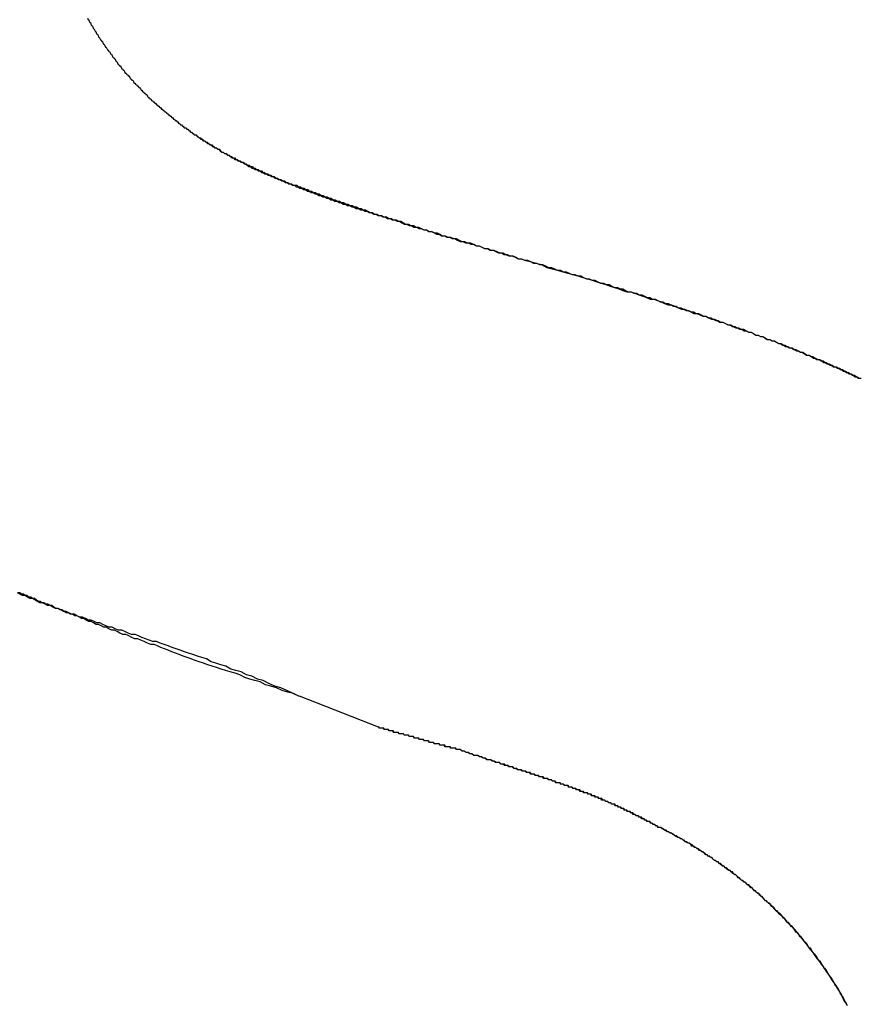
# Model space of a CAD drawing. Extents: x 744 to 2048, y 1140 to 2782.
# Tile 83 of 134: x 900.431 to 901.015, y 2447.199 to 2447.883. Entities that reach past the tile are written whole.
import ezdxf

# ---------------------------------------------------------------- set-up
doc = ezdxf.new("R2010")
doc.units = 0
doc.layers.add('KF_SONA_6_FRONT', color=7, linetype='CONTINUOUS')

# ---------------------------------------------------------------- blocks, each defined once
blk = doc.blocks.new('KF_SONA_6_FRONT')
at = {"layer": 'KF_SONA_6_FRONT'}
blk.add_line((3.265445, -179.196407), (3.210515, -179.174779), dxfattribs=at)
blk.add_line((3.265445, -179.196407), (3.210515, -179.174779), dxfattribs=at)
for points in [[(3.06346, -178.704, 0), (3.06384, -178.705, 0), (3.06423, -178.705, 0), (3.06462, -178.706, 0), (3.06501, -178.707, 0), (3.0654, -178.707, 0), (3.0658, -178.708, 0), (3.06619, -178.709, 0), (3.06659, -178.709, 0), (3.06699, -178.71, 0), (3.06739, -178.711, 0), (3.0678, -178.711, 0), (3.06821, -178.712, 0), (3.06862, -178.713, 0), (3.06903, -178.713, 0), (3.06944, -178.714, 0), (3.06986, -178.715, 0), (3.07027, -178.715, 0), (3.07069, -178.716, 0), (3.07111, -178.717, 0), (3.07154, -178.717, 0), (3.07196, -178.718, 0), (3.07239, -178.719, 0), (3.07282, -178.719, 0), (3.07325, -178.72, 0), (3.07369, -178.72, 0), (3.07412, -178.721, 0), (3.07456, -178.722, 0), (3.075, -178.722, 0), (3.07544, -178.723, 0), (3.07589, -178.724, 0), (3.07633, -178.724, 0), (3.07678, -178.725, 0), (3.07723, -178.726, 0), (3.07768, -178.726, 0), (3.07814, -178.727, 0), (3.07859, -178.727, 0), (3.07905, -178.728, 0), (3.07951, -178.729, 0), (3.07997, -178.729, 0), (3.08044, -178.73, 0), (3.08091, -178.731, 0), (3.08137, -178.731, 0), (3.08184, -178.732, 0), (3.08232, -178.732, 0), (3.08279, -178.733, 0), (3.08327, -178.734, 0), (3.08375, -178.734, 0), (3.08423, -178.735, 0), (3.08471, -178.736, 0), (3.08519, -178.736, 0), (3.08568, -178.737, 0), (3.08617, -178.737, 0), (3.08666, -178.738, 0), (3.08715, -178.739, 0), (3.08765, -178.739, 0), (3.08814, -178.74, 0), (3.08864, -178.74, 0), (3.08914, -178.741, 0), (3.08964, -178.742, 0), (3.09015, -178.742, 0), (3.09065, -178.743, 0), (3.09116, -178.743, 0), (3.09167, -178.744, 0), (3.09219, -178.744, 0), (3.0927, -178.745, 0), (3.09322, -178.746, 0), (3.09373, -178.746, 0), (3.09425, -178.747, 0), (3.09478, -178.747, 0), (3.0953, -178.748, 0), (3.09583, -178.749, 0), (3.09635, -178.749, 0), (3.09688, -178.75, 0), (3.09741, -178.75, 0), (3.09795, -178.751, 0), (3.09848, -178.751, 0), (3.09902, -178.752, 0), (3.09955, -178.752, 0), (3.10009, -178.753, 0), (3.10064, -178.754, 0), (3.10118, -178.754, 0), (3.10172, -178.755, 0), (3.10227, -178.755, 0), (3.10282, -178.756, 0), (3.10337, -178.756, 0), (3.10392, -178.757, 0), (3.10447, -178.757, 0), (3.10503, -178.758, 0), (3.10559, -178.759, 0), (3.10615, -178.759, 0), (3.10671, -178.76, 0), (3.10727, -178.76, 0), (3.10783, -178.761, 0), (3.1084, -178.761, 0), (3.10897, -178.762, 0), (3.10954, -178.762, 0), (3.11011, -178.763, 0), (3.11068, -178.763, 0), (3.11125, -178.764, 0), (3.11183, -178.764, 0), (3.11241, -178.765, 0), (3.11299, -178.765, 0), (3.11357, -178.766, 0), (3.11415, -178.766, 0), (3.11473, -178.767, 0), (3.11532, -178.767, 0), (3.11591, -178.768, 0), (3.1165, -178.768, 0), (3.11709, -178.769, 0), (3.11768, -178.769, 0), (3.11827, -178.77, 0), (3.11887, -178.77, 0), (3.11947, -178.771, 0), (3.12007, -178.771, 0), (3.12067, -178.772, 0), (3.12127, -178.772, 0), (3.12187, -178.773, 0), (3.12248, -178.773, 0), (3.12309, -178.774, 0), (3.12369, -178.774, 0), (3.12431, -178.775, 0), (3.12492, -178.775, 0), (3.12553, -178.776, 0), (3.12615, -178.776, 0), (3.12676, -178.777, 0), (3.12738, -178.777, 0), (3.128, -178.778, 0), (3.12862, -178.778, 0), (3.12925, -178.779, 0), (3.12987, -178.779, 0), (3.1305, -178.78, 0), (3.13113, -178.78, 0), (3.13176, -178.78, 0), (3.13239, -178.781, 0), (3.13302, -178.781, 0), (3.13365, -178.782, 0), (3.13429, -178.782, 0), (3.13493, -178.783, 0), (3.13557, -178.783, 0), (3.13621, -178.784, 0), (3.13685, -178.784, 0), (3.13749, -178.785, 0), (3.13814, -178.785, 0), (3.13878, -178.785, 0), (3.13943, -178.786, 0), (3.14008, -178.786, 0)], [(3.06346, -178.704, 0), (3.06384, -178.705, 0), (3.06423, -178.705, 0), (3.06462, -178.706, 0), (3.06501, -178.707, 0), (3.0654, -178.707, 0), (3.06579, -178.708, 0), (3.06619, -178.709, 0), (3.06659, -178.709, 0), (3.06699, -178.71, 0), (3.06739, -178.711, 0), (3.0678, -178.711, 0), (3.06821, -178.712, 0), (3.06862, -178.713, 0), (3.06903, -178.713, 0), (3.06944, -178.714, 0), (3.06986, -178.715, 0), (3.07027, -178.715, 0), (3.07069, -178.716, 0), (3.07111, -178.717, 0), (3.07154, -178.717, 0), (3.07196, -178.718, 0), (3.07239, -178.719, 0), (3.07282, -178.719, 0), (3.07325, -178.72, 0), (3.07369, -178.72, 0), (3.07412, -178.721, 0), (3.07456, -178.722, 0), (3.075, -178.722, 0), (3.07544, -178.723, 0), (3.07589, -178.724, 0), (3.07633, -178.724, 0), (3.07678, -178.725, 0), (3.07723, -178.726, 0), (3.07768, -178.726, 0), (3.07814, -178.727, 0), (3.07859, -178.727, 0), (3.07905, -178.728, 0), (3.07951, -178.729, 0), (3.07997, -178.729, 0), (3.08044, -178.73, 0), (3.0809, -178.731, 0), (3.08137, -178.731, 0), (3.08184, -178.732, 0), (3.08232, -178.732, 0), (3.08279, -178.733, 0), (3.08327, -178.734, 0), (3.08375, -178.734, 0), (3.08423, -178.735, 0), (3.08471, -178.736, 0), (3.08519, -178.736, 0), (3.08568, -178.737, 0), (3.08617, -178.737, 0), (3.08666, -178.738, 0), (3.08715, -178.739, 0), (3.08765, -178.739, 0), (3.08814, -178.74, 0), (3.08864, -178.74, 0), (3.08914, -178.741, 0), (3.08964, -178.742, 0), (3.09015, -178.742, 0), (3.09065, -178.743, 0), (3.09116, -178.743, 0), (3.09167, -178.744, 0), (3.09219, -178.744, 0), (3.0927, -178.745, 0), (3.09322, -178.746, 0), (3.09373, -178.746, 0), (3.09425, -178.747, 0), (3.09478, -178.747, 0), (3.0953, -178.748, 0), (3.09583, -178.749, 0), (3.09635, -178.749, 0), (3.09688, -178.75, 0), (3.09741, -178.75, 0), (3.09795, -178.751, 0), (3.09848, -178.751, 0), (3.09902, -178.752, 0), (3.09955, -178.752, 0), (3.10009, -178.753, 0), (3.10064, -178.754, 0), (3.10118, -178.754, 0), (3.10172, -178.755, 0), (3.10227, -178.755, 0), (3.10282, -178.756, 0), (3.10337, -178.756, 0), (3.10392, -178.757, 0), (3.10447, -178.757, 0), (3.10503, -178.758, 0), (3.10559, -178.759, 0), (3.10615, -178.759, 0), (3.10671, -178.76, 0), (3.10727, -178.76, 0), (3.10783, -178.761, 0), (3.1084, -178.761, 0), (3.10897, -178.762, 0), (3.10954, -178.762, 0), (3.11011, -178.763, 0), (3.11068, -178.763, 0), (3.11125, -178.764, 0), (3.11183, -178.764, 0), (3.11241, -178.765, 0), (3.11299, -178.765, 0), (3.11357, -178.766, 0), (3.11415, -178.766, 0), (3.11473, -178.767, 0), (3.11532, -178.767, 0), (3.11591, -178.768, 0), (3.1165, -178.768, 0), (3.11709, -178.769, 0), (3.11768, -178.769, 0), (3.11827, -178.77, 0), (3.11887, -178.77, 0), (3.11947, -178.771, 0), (3.12007, -178.771, 0), (3.12067, -178.772, 0), (3.12127, -178.772, 0), (3.12187, -178.773, 0), (3.12248, -178.773, 0), (3.12309, -178.774, 0), (3.1237, -178.774, 0), (3.12431, -178.775, 0), (3.12492, -178.775, 0), (3.12553, -178.776, 0), (3.12615, -178.776, 0), (3.12676, -178.777, 0), (3.12738, -178.777, 0), (3.128, -178.778, 0), (3.12862, -178.778, 0), (3.12925, -178.779, 0), (3.12987, -178.779, 0), (3.1305, -178.78, 0), (3.13113, -178.78, 0), (3.13176, -178.78, 0), (3.13239, -178.781, 0), (3.13302, -178.781, 0), (3.13365, -178.782, 0), (3.13429, -178.782, 0), (3.13493, -178.783, 0), (3.13557, -178.783, 0), (3.13621, -178.784, 0), (3.13685, -178.784, 0), (3.13749, -178.785, 0), (3.13814, -178.785, 0), (3.13878, -178.785, 0), (3.13943, -178.786, 0), (3.14008, -178.786, 0)], [(3.14008, -178.786, 0), (3.14098, -178.787, 0), (3.14188, -178.787, 0), (3.14278, -178.788, 0), (3.14368, -178.789, 0), (3.14459, -178.789, 0), (3.1455, -178.79, 0), (3.14641, -178.79, 0), (3.14732, -178.791, 0), (3.14824, -178.792, 0), (3.14916, -178.792, 0), (3.15008, -178.793, 0), (3.15101, -178.793, 0), (3.15194, -178.794, 0), (3.15287, -178.794, 0), (3.15381, -178.795, 0), (3.15475, -178.795, 0), (3.15569, -178.796, 0), (3.15664, -178.797, 0), (3.15759, -178.797, 0), (3.15854, -178.798, 0), (3.1595, -178.798, 0), (3.16047, -178.799, 0), (3.16144, -178.799, 0), (3.16241, -178.8, 0), (3.16339, -178.8, 0), (3.16437, -178.801, 0), (3.16536, -178.801, 0), (3.16635, -178.802, 0), (3.16734, -178.802, 0), (3.16835, -178.803, 0), (3.16935, -178.803, 0), (3.17037, -178.804, 0), (3.17138, -178.804, 0), (3.17241, -178.805, 0), (3.17344, -178.805, 0), (3.17447, -178.806, 0), (3.17551, -178.806, 0), (3.17656, -178.807, 0), (3.17761, -178.807, 0), (3.17867, -178.808, 0), (3.17974, -178.808, 0), (3.18081, -178.809, 0), (3.18189, -178.809, 0), (3.18297, -178.81, 0), (3.18406, -178.81, 0), (3.18516, -178.811, 0), (3.18627, -178.811, 0), (3.18738, -178.812, 0), (3.1885, -178.812, 0), (3.18962, -178.813, 0), (3.19075, -178.813, 0), (3.19189, -178.814, 0), (3.19304, -178.814, 0), (3.19419, -178.815, 0), (3.19536, -178.815, 0), (3.19652, -178.816, 0), (3.1977, -178.816, 0), (3.19888, -178.817, 0), (3.20008, -178.817, 0), (3.20128, -178.818, 0), (3.20248, -178.818, 0), (3.2037, -178.819, 0), (3.20492, -178.819, 0), (3.20615, -178.82, 0), (3.20739, -178.82, 0), (3.20864, -178.82, 0), (3.2099, -178.821, 0), (3.21116, -178.821, 0), (3.21243, -178.822, 0), (3.21372, -178.822, 0), (3.21501, -178.823, 0), (3.2163, -178.823, 0), (3.21761, -178.824, 0), (3.21893, -178.824, 0), (3.22025, -178.825, 0), (3.22158, -178.825, 0), (3.22293, -178.826, 0), (3.22428, -178.826, 0), (3.22564, -178.827, 0), (3.22701, -178.827, 0), (3.22838, -178.828, 0), (3.22977, -178.828, 0), (3.23117, -178.829, 0), (3.23257, -178.829, 0), (3.23399, -178.83, 0), (3.23541, -178.83, 0), (3.23685, -178.831, 0), (3.23829, -178.831, 0), (3.23974, -178.832, 0), (3.24121, -178.832, 0), (3.24268, -178.833, 0), (3.24416, -178.833, 0), (3.24565, -178.834, 0), (3.24715, -178.834, 0), (3.24866, -178.835, 0), (3.25018, -178.835, 0), (3.25171, -178.836, 0), (3.25325, -178.836, 0), (3.2548, -178.837, 0), (3.25636, -178.837, 0), (3.25793, -178.838, 0), (3.25951, -178.839, 0), (3.2611, -178.839, 0), (3.2627, -178.84, 0), (3.26431, -178.84, 0), (3.26593, -178.841, 0), (3.26756, -178.841, 0), (3.2692, -178.842, 0), (3.27085, -178.842, 0), (3.27252, -178.843, 0), (3.27419, -178.843, 0), (3.27587, -178.844, 0), (3.27756, -178.844, 0), (3.27926, -178.845, 0), (3.28097, -178.845, 0), (3.2827, -178.846, 0), (3.28443, -178.847, 0), (3.28617, -178.847, 0), (3.28793, -178.848, 0), (3.28969, -178.848, 0), (3.29147, -178.849, 0), (3.29325, -178.849, 0), (3.29505, -178.85, 0), (3.29685, -178.851, 0), (3.29867, -178.851, 0), (3.3005, -178.852, 0), (3.30234, -178.852, 0), (3.30418, -178.853, 0), (3.30604, -178.853, 0), (3.30791, -178.854, 0), (3.30979, -178.855, 0), (3.31168, -178.855, 0), (3.31358, -178.856, 0), (3.31549, -178.856, 0), (3.31742, -178.857, 0), (3.31935, -178.857, 0), (3.32129, -178.858, 0), (3.32324, -178.859, 0), (3.32521, -178.859, 0), (3.32718, -178.86, 0), (3.32917, -178.86, 0), (3.33116, -178.861, 0), (3.33317, -178.862, 0), (3.33519, -178.862, 0), (3.33721, -178.863, 0), (3.33925, -178.864, 0), (3.3413, -178.864, 0), (3.34336, -178.865, 0), (3.34543, -178.865, 0), (3.34751, -178.866, 0), (3.3496, -178.867, 0), (3.3517, -178.867, 0), (3.35381, -178.868, 0), (3.35593, -178.869, 0), (3.35806, -178.869, 0), (3.3602, -178.87, 0), (3.36236, -178.871, 0), (3.36452, -178.871, 0), (3.36669, -178.872, 0)], [(3.14008, -178.786, 0), (3.14103, -178.787, 0), (3.14198, -178.788, 0), (3.14293, -178.788, 0), (3.14388, -178.789, 0), (3.14484, -178.789, 0), (3.14579, -178.79, 0), (3.14676, -178.791, 0), (3.14772, -178.791, 0), (3.14869, -178.792, 0), (3.14966, -178.792, 0), (3.15064, -178.793, 0), (3.15162, -178.794, 0), (3.1526, -178.794, 0), (3.15358, -178.795, 0), (3.15457, -178.795, 0), (3.15557, -178.796, 0), (3.15657, -178.797, 0), (3.15757, -178.797, 0), (3.15857, -178.798, 0), (3.15958, -178.798, 0), (3.1606, -178.799, 0), (3.16162, -178.799, 0), (3.16264, -178.8, 0), (3.16367, -178.801, 0), (3.1647, -178.801, 0), (3.16574, -178.802, 0), (3.16679, -178.802, 0), (3.16783, -178.803, 0), (3.16889, -178.803, 0), (3.16995, -178.804, 0), (3.17101, -178.804, 0), (3.17208, -178.805, 0), (3.17315, -178.805, 0), (3.17423, -178.806, 0), (3.17532, -178.807, 0), (3.17641, -178.807, 0), (3.1775, -178.808, 0), (3.17861, -178.808, 0), (3.17972, -178.809, 0), (3.18083, -178.809, 0), (3.18195, -178.81, 0), (3.18308, -178.81, 0), (3.18421, -178.811, 0), (3.18535, -178.811, 0), (3.18649, -178.812, 0), (3.18764, -178.812, 0), (3.1888, -178.813, 0), (3.18996, -178.813, 0), (3.19113, -178.814, 0), (3.19231, -178.814, 0), (3.1935, -178.815, 0), (3.19469, -178.815, 0), (3.19588, -178.816, 0), (3.19709, -178.816, 0), (3.1983, -178.817, 0), (3.19952, -178.817, 0), (3.20074, -178.818, 0), (3.20197, -178.818, 0), (3.20321, -178.819, 0), (3.20446, -178.819, 0), (3.20571, -178.82, 0), (3.20697, -178.82, 0), (3.20824, -178.821, 0), (3.20951, -178.821, 0), (3.21079, -178.822, 0), (3.21208, -178.822, 0), (3.21338, -178.823, 0), (3.21468, -178.823, 0), (3.216, -178.824, 0), (3.21732, -178.824, 0), (3.21864, -178.825, 0), (3.21998, -178.825, 0), (3.22132, -178.826, 0), (3.22267, -178.826, 0), (3.22403, -178.827, 0), (3.22539, -178.827, 0), (3.22677, -178.828, 0), (3.22815, -178.828, 0), (3.22954, -178.829, 0), (3.23093, -178.829, 0), (3.23234, -178.83, 0), (3.23375, -178.83, 0), (3.23517, -178.831, 0), (3.2366, -178.831, 0), (3.23804, -178.832, 0), (3.23948, -178.832, 0), (3.24093, -178.833, 0), (3.24239, -178.833, 0), (3.24386, -178.834, 0), (3.24534, -178.834, 0), (3.24683, -178.835, 0), (3.24832, -178.835, 0), (3.24982, -178.836, 0), (3.25133, -178.836, 0), (3.25285, -178.837, 0), (3.25437, -178.837, 0), (3.25591, -178.838, 0), (3.25745, -178.838, 0), (3.259, -178.839, 0), (3.26056, -178.839, 0), (3.26213, -178.84, 0), (3.2637, -178.84, 0), (3.26528, -178.841, 0), (3.26687, -178.841, 0), (3.26847, -178.842, 0), (3.27008, -178.842, 0), (3.2717, -178.843, 0), (3.27332, -178.843, 0), (3.27496, -178.844, 0), (3.2766, -178.844, 0), (3.27825, -178.845, 0), (3.2799, -178.845, 0), (3.28157, -178.846, 0), (3.28324, -178.847, 0), (3.28492, -178.847, 0), (3.28661, -178.848, 0), (3.28831, -178.848, 0), (3.29002, -178.849, 0), (3.29173, -178.849, 0), (3.29346, -178.85, 0), (3.29519, -178.85, 0), (3.29693, -178.851, 0), (3.29867, -178.851, 0), (3.30043, -178.852, 0), (3.30219, -178.852, 0), (3.30396, -178.853, 0), (3.30574, -178.854, 0), (3.30753, -178.854, 0), (3.30932, -178.855, 0), (3.31112, -178.855, 0), (3.31293, -178.856, 0), (3.31475, -178.856, 0), (3.31658, -178.857, 0), (3.31841, -178.857, 0), (3.32026, -178.858, 0), (3.32211, -178.859, 0), (3.32396, -178.859, 0), (3.32583, -178.86, 0), (3.3277, -178.86, 0), (3.32958, -178.861, 0), (3.33147, -178.861, 0), (3.33336, -178.862, 0), (3.33527, -178.862, 0), (3.33718, -178.863, 0), (3.33909, -178.864, 0), (3.34102, -178.864, 0), (3.34295, -178.865, 0), (3.34489, -178.865, 0), (3.34684, -178.866, 0), (3.34879, -178.867, 0), (3.35075, -178.867, 0), (3.35272, -178.868, 0), (3.3547, -178.868, 0), (3.35668, -178.869, 0), (3.35867, -178.869, 0), (3.36066, -178.87, 0), (3.36267, -178.871, 0), (3.36468, -178.871, 0), (3.36669, -178.872, 0)], [(3.36669, -178.872, 0), (3.36881, -178.872, 0), (3.37092, -178.873, 0), (3.37302, -178.874, 0), (3.37512, -178.874, 0), (3.37721, -178.875, 0), (3.37929, -178.875, 0), (3.38137, -178.876, 0), (3.38344, -178.877, 0), (3.38551, -178.877, 0), (3.38756, -178.878, 0), (3.38961, -178.879, 0), (3.39166, -178.879, 0), (3.3937, -178.88, 0), (3.39573, -178.88, 0), (3.39775, -178.881, 0), (3.39977, -178.882, 0), (3.40179, -178.882, 0), (3.40379, -178.883, 0), (3.40579, -178.883, 0), (3.40778, -178.884, 0), (3.40977, -178.885, 0), (3.41175, -178.885, 0), (3.41372, -178.886, 0), (3.41569, -178.886, 0), (3.41765, -178.887, 0), (3.41961, -178.888, 0), (3.42155, -178.888, 0), (3.4235, -178.889, 0), (3.42543, -178.889, 0), (3.42736, -178.89, 0), (3.42928, -178.891, 0), (3.4312, -178.891, 0), (3.43311, -178.892, 0), (3.43502, -178.892, 0), (3.43691, -178.893, 0), (3.43881, -178.894, 0), (3.44069, -178.894, 0), (3.44257, -178.895, 0), (3.44444, -178.895, 0), (3.44631, -178.896, 0), (3.44817, -178.896, 0), (3.45003, -178.897, 0), (3.45188, -178.898, 0), (3.45372, -178.898, 0), (3.45555, -178.899, 0), (3.45739, -178.899, 0), (3.45921, -178.9, 0), (3.46103, -178.901, 0), (3.46284, -178.901, 0), (3.46465, -178.902, 0), (3.46645, -178.902, 0), (3.46824, -178.903, 0), (3.47003, -178.904, 0), (3.47181, -178.904, 0), (3.47359, -178.905, 0), (3.47536, -178.905, 0), (3.47712, -178.906, 0), (3.47888, -178.907, 0), (3.48063, -178.907, 0), (3.48238, -178.908, 0), (3.48412, -178.908, 0), (3.48585, -178.909, 0), (3.48758, -178.909, 0), (3.4893, -178.91, 0), (3.49102, -178.911, 0), (3.49273, -178.911, 0), (3.49444, -178.912, 0), (3.49614, -178.912, 0), (3.49783, -178.913, 0), (3.49952, -178.914, 0), (3.5012, -178.914, 0), (3.50288, -178.915, 0), (3.50455, -178.915, 0), (3.50622, -178.916, 0), (3.50788, -178.917, 0), (3.50953, -178.917, 0), (3.51118, -178.918, 0), (3.51282, -178.918, 0), (3.51446, -178.919, 0), (3.51609, -178.92, 0), (3.51772, -178.92, 0), (3.51934, -178.921, 0), (3.52095, -178.921, 0), (3.52256, -178.922, 0), (3.52416, -178.922, 0), (3.52576, -178.923, 0), (3.52736, -178.924, 0), (3.52894, -178.924, 0), (3.53053, -178.925, 0), (3.5321, -178.925, 0), (3.53367, -178.926, 0), (3.53524, -178.927, 0), (3.5368, -178.927, 0), (3.53835, -178.928, 0), (3.5399, -178.928, 0), (3.54145, -178.929, 0), (3.54299, -178.93, 0), (3.54452, -178.93, 0), (3.54605, -178.931, 0), (3.54757, -178.931, 0), (3.54909, -178.932, 0), (3.5506, -178.933, 0), (3.55211, -178.933, 0), (3.55361, -178.934, 0), (3.5551, -178.934, 0), (3.5566, -178.935, 0), (3.55808, -178.936, 0), (3.55956, -178.936, 0), (3.56104, -178.937, 0), (3.56251, -178.938, 0), (3.56398, -178.938, 0), (3.56544, -178.939, 0), (3.56689, -178.939, 0), (3.56834, -178.94, 0), (3.56979, -178.941, 0), (3.57123, -178.941, 0), (3.57267, -178.942, 0), (3.5741, -178.942, 0), (3.57552, -178.943, 0), (3.57694, -178.944, 0), (3.57836, -178.944, 0), (3.57977, -178.945, 0), (3.58118, -178.946, 0), (3.58258, -178.946, 0), (3.58397, -178.947, 0), (3.58537, -178.947, 0), (3.58675, -178.948, 0), (3.58813, -178.949, 0), (3.58951, -178.949, 0), (3.59088, -178.95, 0), (3.59225, -178.951, 0), (3.59362, -178.951, 0), (3.59497, -178.952, 0), (3.59633, -178.953, 0), (3.59768, -178.953, 0), (3.59902, -178.954, 0), (3.60036, -178.954, 0)], [(3.36669, -178.872, 0), (3.3707, -178.873, 0), (3.37464, -178.874, 0), (3.37851, -178.875, 0), (3.38231, -178.877, 0), (3.38605, -178.878, 0), (3.38972, -178.879, 0), (3.39333, -178.88, 0), (3.39687, -178.881, 0), (3.40036, -178.882, 0), (3.40379, -178.883, 0), (3.40715, -178.884, 0), (3.41046, -178.885, 0), (3.41372, -178.886, 0), (3.41692, -178.887, 0), (3.42006, -178.888, 0), (3.42316, -178.889, 0), (3.4262, -178.89, 0), (3.42919, -178.891, 0), (3.43213, -178.892, 0), (3.43503, -178.893, 0), (3.43788, -178.894, 0), (3.44068, -178.894, 0), (3.44343, -178.895, 0), (3.44615, -178.896, 0), (3.44882, -178.897, 0), (3.45144, -178.898, 0), (3.45403, -178.899, 0), (3.45658, -178.899, 0), (3.45909, -178.9, 0), (3.46156, -178.901, 0), (3.46399, -178.902, 0), (3.46639, -178.903, 0), (3.46875, -178.903, 0), (3.47108, -178.904, 0), (3.47337, -178.905, 0), (3.47563, -178.906, 0), (3.47786, -178.906, 0), (3.48006, -178.907, 0), (3.48223, -178.908, 0), (3.48437, -178.909, 0), (3.48648, -178.909, 0), (3.48857, -178.91, 0), (3.49063, -178.911, 0), (3.49266, -178.911, 0), (3.49467, -178.912, 0), (3.49665, -178.913, 0), (3.49861, -178.913, 0), (3.50054, -178.914, 0), (3.50246, -178.915, 0), (3.50435, -178.915, 0), (3.50622, -178.916, 0), (3.50807, -178.917, 0), (3.5099, -178.917, 0), (3.51172, -178.918, 0), (3.51351, -178.919, 0), (3.51529, -178.919, 0), (3.51705, -178.92, 0), (3.51879, -178.92, 0), (3.52052, -178.921, 0), (3.52224, -178.922, 0), (3.52393, -178.922, 0), (3.52562, -178.923, 0), (3.52729, -178.924, 0), (3.52895, -178.924, 0), (3.53059, -178.925, 0), (3.53223, -178.925, 0), (3.53385, -178.926, 0), (3.53546, -178.927, 0), (3.53706, -178.927, 0), (3.53865, -178.928, 0), (3.54023, -178.928, 0), (3.5418, -178.929, 0), (3.54336, -178.93, 0), (3.54491, -178.93, 0), (3.54646, -178.931, 0), (3.54799, -178.932, 0), (3.54952, -178.932, 0), (3.55104, -178.933, 0), (3.55256, -178.933, 0), (3.55407, -178.934, 0), (3.55557, -178.935, 0), (3.55707, -178.935, 0), (3.55856, -178.936, 0), (3.56004, -178.936, 0), (3.56153, -178.937, 0), (3.563, -178.938, 0), (3.56447, -178.938, 0), (3.56594, -178.939, 0), (3.5674, -178.94, 0), (3.56886, -178.94, 0), (3.57031, -178.941, 0), (3.57176, -178.941, 0), (3.57321, -178.942, 0), (3.57465, -178.943, 0), (3.57609, -178.943, 0), (3.57753, -178.944, 0), (3.57896, -178.945, 0), (3.58039, -178.945, 0), (3.58182, -178.946, 0), (3.58324, -178.946, 0), (3.58467, -178.947, 0), (3.58608, -178.948, 0), (3.5875, -178.948, 0), (3.58891, -178.949, 0), (3.59032, -178.95, 0), (3.59173, -178.95, 0), (3.59313, -178.951, 0), (3.59453, -178.952, 0), (3.59593, -178.952, 0), (3.59733, -178.953, 0), (3.59872, -178.954, 0), (3.60011, -178.954, 0)], [(3.21051, -179.175, 0), (3.20641, -179.173, 0), (3.20237, -179.172, 0), (3.19841, -179.171, 0), (3.19452, -179.169, 0), (3.1907, -179.168, 0), (3.18695, -179.167, 0), (3.18326, -179.165, 0), (3.17964, -179.164, 0), (3.17609, -179.163, 0), (3.1726, -179.162, 0), (3.16917, -179.16, 0), (3.1658, -179.159, 0), (3.16249, -179.158, 0), (3.15925, -179.157, 0), (3.15606, -179.156, 0), (3.15292, -179.155, 0), (3.14984, -179.154, 0), (3.14682, -179.153, 0), (3.14385, -179.152, 0), (3.14093, -179.151, 0), (3.13807, -179.15, 0), (3.13525, -179.149, 0), (3.13248, -179.148, 0), (3.12976, -179.147, 0), (3.12709, -179.146, 0), (3.12447, -179.145, 0), (3.12188, -179.144, 0), (3.11935, -179.143, 0), (3.11685, -179.142, 0), (3.1144, -179.141, 0), (3.11199, -179.14, 0), (3.10962, -179.139, 0), (3.10729, -179.139, 0), (3.105, -179.138, 0), (3.10274, -179.137, 0), (3.10052, -179.136, 0), (3.09834, -179.135, 0), (3.09619, -179.135, 0), (3.09408, -179.134, 0), (3.092, -179.133, 0), (3.08995, -179.132, 0), (3.08793, -179.132, 0), (3.08594, -179.131, 0), (3.08399, -179.13, 0), (3.08206, -179.129, 0), (3.08016, -179.129, 0), (3.07829, -179.128, 0), (3.07645, -179.127, 0), (3.07463, -179.127, 0), (3.07284, -179.126, 0), (3.07107, -179.125, 0), (3.06932, -179.125, 0), (3.0676, -179.124, 0), (3.0659, -179.123, 0), (3.06423, -179.123, 0), (3.06257, -179.122, 0), (3.06094, -179.121, 0), (3.05933, -179.121, 0), (3.05773, -179.12, 0), (3.05616, -179.119, 0), (3.0546, -179.119, 0), (3.05306, -179.118, 0), (3.05154, -179.118, 0), (3.05003, -179.117, 0), (3.04854, -179.117, 0), (3.04707, -179.116, 0), (3.04561, -179.115, 0), (3.04417, -179.115, 0), (3.04274, -179.114, 0), (3.04132, -179.114, 0), (3.03992, -179.113, 0), (3.03853, -179.112, 0), (3.03715, -179.112, 0), (3.03578, -179.111, 0), (3.03442, -179.111, 0), (3.03308, -179.11, 0), (3.03175, -179.11, 0), (3.03042, -179.109, 0), (3.02911, -179.109, 0), (3.0278, -179.108, 0), (3.02651, -179.107, 0), (3.02522, -179.107, 0), (3.02394, -179.106, 0), (3.02267, -179.106, 0), (3.02141, -179.105, 0), (3.02016, -179.105, 0), (3.01891, -179.104, 0), (3.01767, -179.104, 0), (3.01643, -179.103, 0), (3.01521, -179.103, 0)], [(3.21051, -179.175, 0), (3.20609, -179.173, 0), (3.20175, -179.171, 0), (3.19749, -179.169, 0), (3.19333, -179.168, 0), (3.18924, -179.166, 0), (3.18524, -179.164, 0), (3.18131, -179.163, 0), (3.17746, -179.161, 0), (3.17369, -179.16, 0), (3.16998, -179.158, 0), (3.16635, -179.157, 0), (3.16279, -179.156, 0), (3.1593, -179.154, 0), (3.15588, -179.153, 0), (3.15251, -179.152, 0), (3.14921, -179.151, 0), (3.14598, -179.149, 0), (3.1428, -179.148, 0), (3.13968, -179.147, 0), (3.13661, -179.146, 0), (3.1336, -179.145, 0), (3.13064, -179.144, 0), (3.12774, -179.143, 0), (3.12488, -179.142, 0), (3.12208, -179.141, 0), (3.11932, -179.14, 0), (3.1166, -179.139, 0), (3.11393, -179.138, 0), (3.1113, -179.137, 0), (3.10872, -179.137, 0), (3.10617, -179.136, 0), (3.10367, -179.135, 0), (3.1012, -179.134, 0), (3.09877, -179.133, 0), (3.09637, -179.132, 0), (3.09401, -179.132, 0), (3.09168, -179.131, 0), (3.08938, -179.13, 0), (3.08711, -179.129, 0), (3.08487, -179.129, 0), (3.08266, -179.128, 0), (3.08048, -179.127, 0), (3.07832, -179.127, 0), (3.07619, -179.126, 0), (3.07408, -179.125, 0), (3.072, -179.124, 0), (3.06994, -179.124, 0), (3.0679, -179.123, 0), (3.06588, -179.122, 0), (3.06388, -179.122, 0), (3.0619, -179.121, 0), (3.05993, -179.12, 0), (3.05799, -179.12, 0), (3.05606, -179.119, 0), (3.05414, -179.118, 0), (3.05225, -179.118, 0), (3.05036, -179.117, 0), (3.04849, -179.116, 0), (3.04663, -179.116, 0), (3.04479, -179.115, 0), (3.04295, -179.114, 0), (3.04113, -179.114, 0), (3.03932, -179.113, 0), (3.03751, -179.112, 0), (3.03572, -179.112, 0), (3.03394, -179.111, 0), (3.03216, -179.11, 0), (3.0304, -179.11, 0), (3.02864, -179.109, 0), (3.02689, -179.108, 0), (3.02514, -179.107, 0), (3.0234, -179.107, 0), (3.02167, -179.106, 0), (3.01995, -179.105, 0), (3.01823, -179.105, 0), (3.01652, -179.104, 0), (3.01481, -179.103, 0)], [(3.32057, -179.212, 0), (3.32003, -179.212, 0), (3.3195, -179.212, 0), (3.31897, -179.211, 0), (3.31843, -179.211, 0), (3.31789, -179.211, 0), (3.31736, -179.211, 0), (3.31682, -179.211, 0), (3.31628, -179.211, 0), (3.31574, -179.211, 0), (3.3152, -179.21, 0), (3.31465, -179.21, 0), (3.31411, -179.21, 0), (3.31356, -179.21, 0), (3.31302, -179.21, 0), (3.31247, -179.21, 0), (3.31192, -179.21, 0), (3.31138, -179.209, 0), (3.31083, -179.209, 0), (3.31028, -179.209, 0), (3.30972, -179.209, 0), (3.30917, -179.209, 0), (3.30862, -179.209, 0), (3.30806, -179.209, 0), (3.30751, -179.208, 0), (3.30695, -179.208, 0), (3.30639, -179.208, 0), (3.30583, -179.208, 0), (3.30527, -179.208, 0), (3.30471, -179.208, 0), (3.30415, -179.208, 0), (3.30359, -179.207, 0), (3.30302, -179.207, 0), (3.30246, -179.207, 0), (3.30189, -179.207, 0), (3.30132, -179.207, 0), (3.30076, -179.207, 0), (3.30019, -179.206, 0), (3.29962, -179.206, 0), (3.29905, -179.206, 0), (3.29847, -179.206, 0), (3.2979, -179.206, 0), (3.29733, -179.206, 0), (3.29675, -179.205, 0), (3.29618, -179.205, 0), (3.2956, -179.205, 0), (3.29502, -179.205, 0), (3.29444, -179.205, 0), (3.29386, -179.205, 0), (3.29328, -179.204, 0), (3.2927, -179.204, 0), (3.29211, -179.204, 0), (3.29153, -179.204, 0), (3.29094, -179.204, 0), (3.29036, -179.204, 0), (3.28977, -179.203, 0), (3.28918, -179.203, 0), (3.28859, -179.203, 0), (3.288, -179.203, 0), (3.28741, -179.203, 0), (3.28682, -179.203, 0), (3.28623, -179.202, 0), (3.28563, -179.202, 0), (3.28504, -179.202, 0), (3.28444, -179.202, 0), (3.28384, -179.202, 0), (3.28324, -179.202, 0), (3.28264, -179.201, 0), (3.28204, -179.201, 0), (3.28144, -179.201, 0), (3.28084, -179.201, 0), (3.28024, -179.201, 0), (3.27963, -179.201, 0), (3.27903, -179.2, 0), (3.27842, -179.2, 0), (3.27781, -179.2, 0), (3.2772, -179.2, 0), (3.27659, -179.2, 0), (3.27598, -179.2, 0), (3.27537, -179.199, 0), (3.27476, -179.199, 0), (3.27414, -179.199, 0), (3.27353, -179.199, 0), (3.27291, -179.199, 0), (3.2723, -179.198, 0), (3.27168, -179.198, 0), (3.27106, -179.198, 0), (3.27044, -179.198, 0), (3.26982, -179.198, 0), (3.2692, -179.198, 0), (3.26857, -179.197, 0), (3.26795, -179.197, 0), (3.26733, -179.197, 0), (3.2667, -179.197, 0), (3.26607, -179.197, 0), (3.26544, -179.196, 0)], [(3.32057, -179.212, 0), (3.32001, -179.212, 0), (3.31945, -179.212, 0), (3.31889, -179.211, 0), (3.31833, -179.211, 0), (3.31777, -179.211, 0), (3.31721, -179.211, 0), (3.31665, -179.211, 0), (3.31609, -179.211, 0), (3.31553, -179.211, 0), (3.31497, -179.21, 0), (3.31441, -179.21, 0), (3.31384, -179.21, 0), (3.31328, -179.21, 0), (3.31272, -179.21, 0), (3.31215, -179.21, 0), (3.31159, -179.21, 0), (3.31102, -179.209, 0), (3.31045, -179.209, 0), (3.30989, -179.209, 0), (3.30932, -179.209, 0), (3.30875, -179.209, 0), (3.30819, -179.209, 0), (3.30762, -179.208, 0), (3.30705, -179.208, 0), (3.30648, -179.208, 0), (3.30591, -179.208, 0), (3.30534, -179.208, 0), (3.30477, -179.208, 0), (3.3042, -179.208, 0), (3.30363, -179.207, 0), (3.30305, -179.207, 0), (3.30248, -179.207, 0), (3.30191, -179.207, 0), (3.30134, -179.207, 0), (3.30076, -179.207, 0), (3.30019, -179.206, 0), (3.29961, -179.206, 0), (3.29904, -179.206, 0), (3.29846, -179.206, 0), (3.29788, -179.206, 0), (3.29731, -179.206, 0), (3.29673, -179.205, 0), (3.29615, -179.205, 0), (3.29557, -179.205, 0), (3.295, -179.205, 0), (3.29442, -179.205, 0), (3.29384, -179.205, 0), (3.29326, -179.204, 0), (3.29268, -179.204, 0), (3.29209, -179.204, 0), (3.29151, -179.204, 0), (3.29093, -179.204, 0), (3.29035, -179.204, 0), (3.28976, -179.203, 0), (3.28918, -179.203, 0), (3.2886, -179.203, 0), (3.28801, -179.203, 0), (3.28743, -179.203, 0), (3.28684, -179.203, 0), (3.28626, -179.202, 0), (3.28567, -179.202, 0), (3.28508, -179.202, 0), (3.2845, -179.202, 0), (3.28391, -179.202, 0), (3.28332, -179.202, 0), (3.28273, -179.201, 0), (3.28214, -179.201, 0), (3.28155, -179.201, 0), (3.28096, -179.201, 0), (3.28037, -179.201, 0), (3.27978, -179.201, 0), (3.27919, -179.2, 0), (3.27859, -179.2, 0), (3.278, -179.2, 0), (3.27741, -179.2, 0), (3.27682, -179.2, 0), (3.27622, -179.2, 0), (3.27563, -179.199, 0), (3.27503, -179.199, 0), (3.27444, -179.199, 0), (3.27384, -179.199, 0), (3.27324, -179.199, 0), (3.27265, -179.199, 0), (3.27205, -179.198, 0), (3.27145, -179.198, 0), (3.27085, -179.198, 0), (3.27025, -179.198, 0), (3.26965, -179.198, 0), (3.26905, -179.197, 0), (3.26845, -179.197, 0), (3.26785, -179.197, 0), (3.26725, -179.197, 0), (3.26665, -179.197, 0), (3.26605, -179.197, 0), (3.26544, -179.196, 0)], [(3.46143, -179.266, 0), (3.46053, -179.266, 0), (3.45964, -179.266, 0), (3.45875, -179.265, 0), (3.45788, -179.265, 0), (3.45701, -179.264, 0), (3.45615, -179.264, 0), (3.45531, -179.263, 0), (3.45446, -179.263, 0), (3.45363, -179.262, 0), (3.45281, -179.262, 0), (3.45199, -179.262, 0), (3.45118, -179.261, 0), (3.45038, -179.261, 0), (3.44958, -179.26, 0), (3.44879, -179.26, 0), (3.44801, -179.259, 0), (3.44723, -179.259, 0), (3.44646, -179.259, 0), (3.4457, -179.258, 0), (3.44494, -179.258, 0), (3.44419, -179.258, 0), (3.44344, -179.257, 0), (3.4427, -179.257, 0), (3.44196, -179.256, 0), (3.44123, -179.256, 0), (3.4405, -179.256, 0), (3.43977, -179.255, 0), (3.43905, -179.255, 0), (3.43834, -179.255, 0), (3.43763, -179.254, 0), (3.43692, -179.254, 0), (3.43621, -179.254, 0), (3.43551, -179.253, 0), (3.43481, -179.253, 0), (3.43412, -179.253, 0), (3.43342, -179.252, 0), (3.43273, -179.252, 0), (3.43204, -179.252, 0), (3.43136, -179.251, 0), (3.43067, -179.251, 0), (3.42999, -179.251, 0), (3.42931, -179.25, 0), (3.42863, -179.25, 0), (3.42795, -179.25, 0), (3.42727, -179.25, 0), (3.42659, -179.249, 0), (3.42592, -179.249, 0), (3.42524, -179.249, 0), (3.42457, -179.248, 0), (3.42389, -179.248, 0), (3.42322, -179.248, 0), (3.42254, -179.247, 0), (3.42187, -179.247, 0), (3.42119, -179.247, 0), (3.42051, -179.247, 0), (3.41984, -179.246, 0), (3.41916, -179.246, 0), (3.41848, -179.246, 0), (3.4178, -179.245, 0), (3.41711, -179.245, 0), (3.41643, -179.245, 0), (3.41575, -179.245, 0), (3.41506, -179.244, 0), (3.41437, -179.244, 0), (3.41368, -179.244, 0), (3.41298, -179.243, 0), (3.41228, -179.243, 0), (3.41159, -179.243, 0), (3.41088, -179.243, 0), (3.41018, -179.242, 0), (3.40947, -179.242, 0), (3.40876, -179.242, 0), (3.40804, -179.242, 0), (3.40732, -179.241, 0), (3.4066, -179.241, 0), (3.40588, -179.241, 0), (3.40515, -179.24, 0), (3.40441, -179.24, 0), (3.40367, -179.24, 0), (3.40293, -179.24, 0), (3.40218, -179.239, 0), (3.40143, -179.239, 0), (3.40067, -179.239, 0), (3.39991, -179.238, 0), (3.39914, -179.238, 0), (3.39837, -179.238, 0), (3.3976, -179.238, 0), (3.39681, -179.237, 0), (3.39602, -179.237, 0), (3.39523, -179.237, 0), (3.39443, -179.237, 0), (3.39362, -179.236, 0), (3.39281, -179.236, 0), (3.39199, -179.236, 0), (3.39117, -179.235, 0), (3.39034, -179.235, 0), (3.3895, -179.235, 0), (3.38866, -179.235, 0), (3.38781, -179.234, 0), (3.38695, -179.234, 0), (3.38608, -179.234, 0), (3.38521, -179.233, 0), (3.38433, -179.233, 0), (3.38345, -179.233, 0), (3.38255, -179.232, 0), (3.38165, -179.232, 0), (3.38074, -179.232, 0), (3.37982, -179.231, 0), (3.3789, -179.231, 0), (3.37797, -179.231, 0), (3.37703, -179.231, 0), (3.37608, -179.23, 0), (3.37512, -179.23, 0), (3.37415, -179.23, 0), (3.37318, -179.229, 0), (3.37219, -179.229, 0), (3.3712, -179.229, 0), (3.3702, -179.228, 0), (3.36919, -179.228, 0), (3.36817, -179.228, 0), (3.36715, -179.227, 0), (3.36611, -179.227, 0), (3.36506, -179.227, 0), (3.36401, -179.226, 0), (3.36294, -179.226, 0), (3.36187, -179.226, 0), (3.36079, -179.225, 0), (3.35969, -179.225, 0), (3.35859, -179.224, 0), (3.35748, -179.224, 0), (3.35635, -179.224, 0), (3.35522, -179.223, 0), (3.35408, -179.223, 0), (3.35292, -179.223, 0), (3.35176, -179.222, 0), (3.35059, -179.222, 0), (3.3494, -179.221, 0), (3.34821, -179.221, 0), (3.347, -179.221, 0), (3.34578, -179.22, 0), (3.34456, -179.22, 0), (3.34332, -179.219, 0), (3.34207, -179.219, 0), (3.34081, -179.219, 0), (3.33954, -179.218, 0), (3.33826, -179.218, 0), (3.33697, -179.217, 0), (3.33566, -179.217, 0), (3.33435, -179.216, 0), (3.33302, -179.216, 0), (3.33168, -179.216, 0), (3.33033, -179.215, 0), (3.32897, -179.215, 0), (3.3276, -179.214, 0), (3.32622, -179.214, 0), (3.32482, -179.213, 0), (3.32342, -179.213, 0), (3.322, -179.212, 0), (3.32057, -179.212, 0)], [(3.46143, -179.266, 0), (3.46055, -179.266, 0), (3.45968, -179.266, 0), (3.45882, -179.265, 0), (3.45797, -179.265, 0), (3.45712, -179.264, 0), (3.45628, -179.264, 0), (3.45545, -179.263, 0), (3.45462, -179.263, 0), (3.4538, -179.262, 0), (3.45299, -179.262, 0), (3.45218, -179.262, 0), (3.45138, -179.261, 0), (3.45059, -179.261, 0), (3.4498, -179.26, 0), (3.44901, -179.26, 0), (3.44823, -179.26, 0), (3.44746, -179.259, 0), (3.44669, -179.259, 0), (3.44593, -179.258, 0), (3.44517, -179.258, 0), (3.44442, -179.258, 0), (3.44367, -179.257, 0), (3.44293, -179.257, 0), (3.44219, -179.257, 0), (3.44145, -179.256, 0), (3.44072, -179.256, 0), (3.43999, -179.255, 0), (3.43926, -179.255, 0), (3.43854, -179.255, 0), (3.43782, -179.254, 0), (3.4371, -179.254, 0), (3.43639, -179.254, 0), (3.43568, -179.253, 0), (3.43497, -179.253, 0), (3.43426, -179.253, 0), (3.43356, -179.252, 0), (3.43286, -179.252, 0), (3.43216, -179.252, 0), (3.43146, -179.251, 0), (3.43076, -179.251, 0), (3.43007, -179.251, 0), (3.42937, -179.25, 0), (3.42868, -179.25, 0), (3.42799, -179.25, 0), (3.4273, -179.25, 0), (3.4266, -179.249, 0), (3.42591, -179.249, 0), (3.42522, -179.249, 0), (3.42453, -179.248, 0), (3.42384, -179.248, 0), (3.42316, -179.248, 0), (3.42247, -179.247, 0), (3.42177, -179.247, 0), (3.42108, -179.247, 0), (3.42039, -179.246, 0), (3.4197, -179.246, 0), (3.41901, -179.246, 0), (3.41831, -179.246, 0), (3.41762, -179.245, 0), (3.41692, -179.245, 0), (3.41622, -179.245, 0), (3.41552, -179.244, 0), (3.41482, -179.244, 0), (3.41411, -179.244, 0), (3.41341, -179.244, 0), (3.4127, -179.243, 0), (3.41199, -179.243, 0), (3.41127, -179.243, 0), (3.41056, -179.242, 0), (3.40984, -179.242, 0), (3.40912, -179.242, 0), (3.40839, -179.242, 0), (3.40767, -179.241, 0), (3.40693, -179.241, 0), (3.4062, -179.241, 0), (3.40546, -179.241, 0), (3.40472, -179.24, 0), (3.40398, -179.24, 0), (3.40323, -179.24, 0), (3.40247, -179.239, 0), (3.40172, -179.239, 0), (3.40095, -179.239, 0), (3.40019, -179.239, 0), (3.39942, -179.238, 0), (3.39864, -179.238, 0), (3.39786, -179.238, 0), (3.39708, -179.237, 0), (3.39629, -179.237, 0), (3.39549, -179.237, 0), (3.39469, -179.237, 0), (3.39388, -179.236, 0), (3.39307, -179.236, 0), (3.39225, -179.236, 0), (3.39143, -179.235, 0), (3.3906, -179.235, 0), (3.38977, -179.235, 0), (3.38893, -179.235, 0), (3.38808, -179.234, 0), (3.38723, -179.234, 0), (3.38637, -179.234, 0), (3.3855, -179.233, 0), (3.38463, -179.233, 0), (3.38375, -179.233, 0), (3.38286, -179.232, 0), (3.38197, -179.232, 0), (3.38107, -179.232, 0), (3.38016, -179.232, 0), (3.37924, -179.231, 0), (3.37832, -179.231, 0), (3.37739, -179.231, 0), (3.37645, -179.23, 0), (3.37551, -179.23, 0), (3.37455, -179.23, 0), (3.37359, -179.229, 0), (3.37262, -179.229, 0), (3.37164, -179.229, 0), (3.37066, -179.228, 0), (3.36966, -179.228, 0), (3.36866, -179.228, 0), (3.36765, -179.227, 0), (3.36663, -179.227, 0), (3.3656, -179.227, 0), (3.36457, -179.226, 0), (3.36352, -179.226, 0), (3.36246, -179.226, 0), (3.3614, -179.225, 0), (3.36032, -179.225, 0), (3.35924, -179.225, 0), (3.35815, -179.224, 0), (3.35705, -179.224, 0), (3.35594, -179.224, 0), (3.35481, -179.223, 0), (3.35368, -179.223, 0), (3.35254, -179.222, 0), (3.35139, -179.222, 0), (3.35023, -179.222, 0), (3.34906, -179.221, 0), (3.34788, -179.221, 0), (3.34669, -179.221, 0), (3.34549, -179.22, 0), (3.34427, -179.22, 0), (3.34305, -179.219, 0), (3.34182, -179.219, 0), (3.34057, -179.219, 0), (3.33932, -179.218, 0), (3.33805, -179.218, 0), (3.33677, -179.217, 0), (3.33549, -179.217, 0), (3.33419, -179.216, 0), (3.33288, -179.216, 0), (3.33155, -179.216, 0), (3.33022, -179.215, 0), (3.32888, -179.215, 0), (3.32752, -179.214, 0), (3.32615, -179.214, 0), (3.32477, -179.213, 0), (3.32338, -179.213, 0), (3.32198, -179.212, 0), (3.32057, -179.212, 0)], [(3.59089, -179.39, 0), (3.58973, -179.388, 0), (3.58855, -179.386, 0), (3.58735, -179.383, 0), (3.58613, -179.381, 0), (3.5849, -179.379, 0), (3.58364, -179.377, 0), (3.58236, -179.375, 0), (3.58107, -179.373, 0), (3.57975, -179.371, 0), (3.57842, -179.369, 0), (3.57706, -179.367, 0), (3.57569, -179.365, 0), (3.57429, -179.363, 0), (3.57288, -179.361, 0), (3.57145, -179.359, 0), (3.57, -179.357, 0), (3.56853, -179.355, 0), (3.56704, -179.353, 0), (3.56553, -179.351, 0), (3.564, -179.349, 0), (3.56245, -179.347, 0), (3.56088, -179.345, 0), (3.5593, -179.343, 0), (3.55769, -179.341, 0), (3.55607, -179.339, 0), (3.55442, -179.337, 0), (3.55276, -179.335, 0), (3.55108, -179.334, 0), (3.54938, -179.332, 0), (3.54766, -179.33, 0), (3.54592, -179.328, 0), (3.54417, -179.326, 0), (3.54239, -179.325, 0), (3.5406, -179.323, 0), (3.53879, -179.321, 0), (3.53695, -179.319, 0), (3.5351, -179.318, 0), (3.53324, -179.316, 0), (3.53135, -179.314, 0), (3.52944, -179.312, 0), (3.52752, -179.311, 0), (3.52558, -179.309, 0), (3.52362, -179.307, 0), (3.52164, -179.306, 0), (3.51964, -179.304, 0), (3.51762, -179.303, 0), (3.51559, -179.301, 0), (3.51354, -179.299, 0), (3.51147, -179.298, 0), (3.50938, -179.296, 0), (3.50727, -179.295, 0), (3.50515, -179.293, 0), (3.50301, -179.292, 0), (3.50085, -179.29, 0), (3.49867, -179.289, 0), (3.49647, -179.287, 0), (3.49426, -179.286, 0), (3.49203, -179.284, 0), (3.48978, -179.283, 0), (3.48751, -179.281, 0), (3.48523, -179.28, 0), (3.48293, -179.278, 0), (3.48061, -179.277, 0), (3.47827, -179.276, 0), (3.47592, -179.274, 0), (3.47355, -179.273, 0), (3.47116, -179.272, 0), (3.46875, -179.27, 0), (3.46633, -179.269, 0), (3.46389, -179.268, 0), (3.46143, -179.266, 0)], [(3.59045, -179.389, 0), (3.58996, -179.388, 0), (3.58947, -179.387, 0), (3.58898, -179.386, 0), (3.58849, -179.385, 0), (3.58799, -179.384, 0), (3.58749, -179.384, 0), (3.58698, -179.383, 0), (3.58647, -179.382, 0), (3.58596, -179.381, 0), (3.58544, -179.38, 0), (3.58492, -179.379, 0), (3.5844, -179.378, 0), (3.58387, -179.377, 0), (3.58334, -179.376, 0), (3.5828, -179.376, 0), (3.58227, -179.375, 0), (3.58172, -179.374, 0), (3.58118, -179.373, 0), (3.58063, -179.372, 0), (3.58008, -179.371, 0), (3.57952, -179.37, 0), (3.57897, -179.37, 0), (3.57841, -179.369, 0), (3.57784, -179.368, 0), (3.57728, -179.367, 0), (3.57671, -179.366, 0), (3.57613, -179.365, 0), (3.57556, -179.364, 0), (3.57498, -179.364, 0), (3.57439, -179.363, 0), (3.57381, -179.362, 0), (3.57322, -179.361, 0), (3.57263, -179.36, 0), (3.57203, -179.359, 0), (3.57143, -179.359, 0), (3.57083, -179.358, 0), (3.57023, -179.357, 0), (3.56962, -179.356, 0), (3.56901, -179.355, 0), (3.5684, -179.354, 0), (3.56778, -179.354, 0), (3.56716, -179.353, 0), (3.56654, -179.352, 0), (3.56592, -179.351, 0), (3.56529, -179.35, 0), (3.56466, -179.35, 0), (3.56402, -179.349, 0), (3.56339, -179.348, 0), (3.56275, -179.347, 0), (3.5621, -179.346, 0), (3.56146, -179.346, 0), (3.56081, -179.345, 0), (3.56016, -179.344, 0), (3.5595, -179.343, 0), (3.55884, -179.342, 0), (3.55818, -179.342, 0), (3.55752, -179.341, 0), (3.55685, -179.34, 0), (3.55618, -179.339, 0), (3.55551, -179.339, 0), (3.55484, -179.338, 0), (3.55416, -179.337, 0), (3.55348, -179.336, 0), (3.55279, -179.335, 0), (3.55211, -179.335, 0), (3.55142, -179.334, 0), (3.55073, -179.333, 0), (3.55003, -179.332, 0), (3.54933, -179.332, 0), (3.54863, -179.331, 0), (3.54793, -179.33, 0), (3.54722, -179.329, 0), (3.54651, -179.329, 0), (3.5458, -179.328, 0), (3.54508, -179.327, 0), (3.54437, -179.327, 0), (3.54365, -179.326, 0), (3.54292, -179.325, 0), (3.5422, -179.324, 0), (3.54147, -179.324, 0), (3.54074, -179.323, 0), (3.54, -179.322, 0), (3.53926, -179.321, 0), (3.53852, -179.321, 0), (3.53778, -179.32, 0), (3.53704, -179.319, 0), (3.53629, -179.319, 0), (3.53554, -179.318, 0), (3.53478, -179.317, 0), (3.53403, -179.317, 0), (3.53327, -179.316, 0), (3.53251, -179.315, 0), (3.53174, -179.314, 0), (3.53098, -179.314, 0), (3.53021, -179.313, 0), (3.52943, -179.312, 0), (3.52866, -179.312, 0), (3.52788, -179.311, 0), (3.52711, -179.31, 0), (3.52633, -179.31, 0), (3.52554, -179.309, 0), (3.52476, -179.308, 0), (3.52397, -179.308, 0), (3.52318, -179.307, 0), (3.52239, -179.306, 0), (3.5216, -179.306, 0), (3.5208, -179.305, 0), (3.52, -179.304, 0), (3.51921, -179.304, 0), (3.5184, -179.303, 0), (3.5176, -179.303, 0), (3.51679, -179.302, 0), (3.51599, -179.301, 0), (3.51518, -179.301, 0), (3.51437, -179.3, 0), (3.51355, -179.299, 0), (3.51274, -179.299, 0), (3.51192, -179.298, 0), (3.5111, -179.297, 0), (3.51028, -179.297, 0), (3.50945, -179.296, 0), (3.50863, -179.296, 0), (3.5078, -179.295, 0), (3.50697, -179.294, 0), (3.50614, -179.294, 0), (3.50531, -179.293, 0), (3.50447, -179.293, 0), (3.50363, -179.292, 0), (3.5028, -179.291, 0), (3.50195, -179.291, 0), (3.50111, -179.29, 0), (3.50027, -179.29, 0), (3.49942, -179.289, 0), (3.49857, -179.289, 0), (3.49772, -179.288, 0), (3.49687, -179.287, 0), (3.49602, -179.287, 0), (3.49516, -179.286, 0), (3.49431, -179.286, 0), (3.49345, -179.285, 0), (3.49259, -179.285, 0), (3.49172, -179.284, 0), (3.49086, -179.283, 0), (3.48999, -179.283, 0), (3.48913, -179.282, 0), (3.48826, -179.282, 0), (3.48739, -179.281, 0), (3.48651, -179.281, 0), (3.48564, -179.28, 0), (3.48476, -179.28, 0), (3.48389, -179.279, 0), (3.48301, -179.279, 0), (3.48212, -179.278, 0), (3.48124, -179.277, 0), (3.48036, -179.277, 0), (3.47947, -179.276, 0), (3.47858, -179.276, 0), (3.4777, -179.275, 0), (3.47681, -179.275, 0), (3.47591, -179.274, 0), (3.47502, -179.274, 0), (3.47412, -179.273, 0), (3.47323, -179.273, 0), (3.47233, -179.272, 0), (3.47143, -179.272, 0), (3.47053, -179.271, 0), (3.46962, -179.271, 0), (3.46872, -179.27, 0), (3.46781, -179.27, 0), (3.46691, -179.269, 0), (3.466, -179.269, 0), (3.46509, -179.268, 0), (3.46418, -179.268, 0), (3.46326, -179.267, 0), (3.46235, -179.267, 0), (3.46143, -179.266, 0)]]:
    blk.add_polyline3d(points, dxfattribs=at)

msp = doc.modelspace()

# ---------------------------------------------------------------- block references
at = {"layer": 'KF_SONA_6_FRONT'}
msp.add_blockref('KF_SONA_6_FRONT', (897.41474, 2626.58755), dxfattribs=at)

doc.saveas('drawing.dxf')
